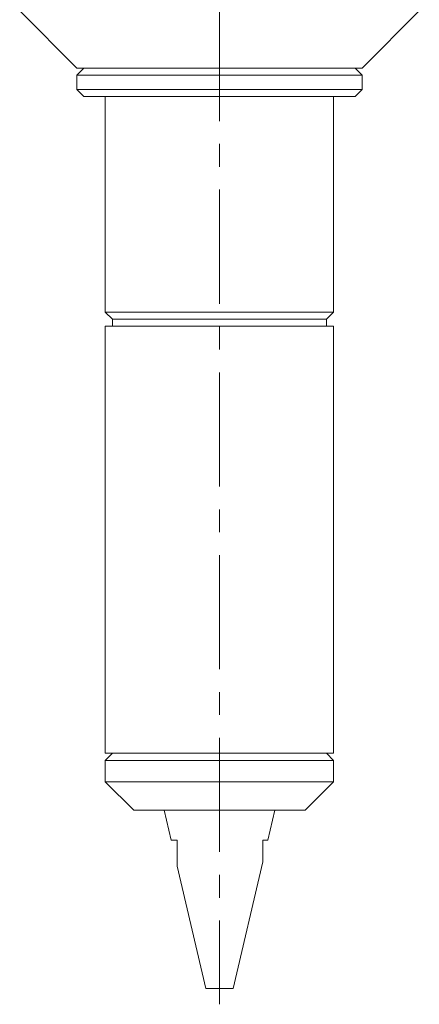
# Model space of a CAD drawing. Header units: inches. Extents: x 1.3 to 18.3, y 1.5 to 16.3.
# Tile 14 of 36: x 16.4 to 18.2, y 4.9 to 9.2. Entities that reach past the tile are written whole.
import ezdxf

# ---------------------------------------------------------------- set-up
doc = ezdxf.new("R2010")
doc.units = ezdxf.units.IN
doc.header["$MEASUREMENT"] = 0
doc.linetypes.add('CENTERX2', pattern=[0.8, 0.5, -0.1, 0.1, -0.1])
doc.layers.add('SLD-0', color=7, linetype='Continuous')

msp = doc.modelspace()

# ---------------------------------------------------------------- linework, layer by layer
at = {"color": 7, "linetype": 'Continuous', "lineweight": 15}
for p, q in [((16.433, 9.2824), (16.683, 9.0324)), ((17.933, 9.0324), (18.183, 9.2824)), ((16.7143, 9.0324), (16.683, 9.0012)), ((17.933, 9.0324), (16.683, 9.0324)), ((17.933, 9.0012), (17.9018, 9.0324)), ((16.683, 9.0012), (16.683, 8.9387)), ((16.683, 9.0012), (17.933, 9.0012)), ((17.933, 8.9387), (17.933, 9.0012)), ((16.683, 8.9387), (16.7143, 8.9074)), ((16.683, 8.9387), (17.933, 8.9387)), ((17.9018, 8.9074), (17.933, 8.9387)), ((16.7143, 8.9074), (17.9018, 8.9074)), ((16.808, 8.9074), (16.808, 7.964)), ((17.808, 7.964), (17.808, 8.9074)), ((16.808, 7.964), (16.8393, 7.9328)), ((17.4151, 7.964), (16.808, 7.964)), ((16.8393, 7.9328), (16.8393, 7.9015)), ((17.4084, 7.9328), (16.8393, 7.9328)), ((17.7768, 7.9328), (17.4084, 7.9328)), ((17.808, 7.964), (17.4151, 7.964)), ((17.7768, 7.9328), (17.808, 7.964)), ((17.7768, 7.9015), (17.7768, 7.9328)), ((16.808, 7.9015), (16.808, 6.0324)), ((17.4151, 7.9015), (16.808, 7.9015)), ((17.808, 7.9015), (17.4151, 7.9015)), ((17.808, 6.0324), (17.808, 7.9015)), ((16.8393, 6.0324), (16.808, 6.0012)), ((17.4151, 6.0324), (16.808, 6.0324)), ((16.808, 6.0012), (16.808, 5.9074)), ((17.808, 6.0012), (16.808, 6.0012)), ((17.808, 6.0324), (17.4151, 6.0324)), ((17.808, 6.0012), (17.7768, 6.0324)), ((17.808, 5.9074), (17.808, 6.0012)), ((16.808, 5.9074), (16.933, 5.7824)), ((17.308, 5.9074), (16.808, 5.9074)), ((17.808, 5.9074), (17.308, 5.9074)), ((17.683, 5.7824), (17.808, 5.9074)), ((17.308, 5.7824), (16.933, 5.7824)), ((17.0655, 5.7824), (17.0962, 5.6514)), ((17.683, 5.7824), (17.308, 5.7824)), ((17.5199, 5.6514), (17.5505, 5.7824)), ((17.0962, 5.6514), (17.1228, 5.6514)), ((17.4978, 5.6514), (17.5199, 5.6514)), ((17.1228, 5.5375), (17.2478, 5.0024)), ((17.3683, 5.0024), (17.4978, 5.5567)), ((17.2478, 5.0024), (17.3683, 5.0024))]:
    msp.add_line(p, q, dxfattribs=at)
for points, knots in [([(17.1228, 5.6514), (17.1228, 5.6494), (17.1228, 5.6443), (17.1228, 5.6371), (17.1228, 5.627), (17.1228, 5.615), (17.1228, 5.6032), (17.1228, 5.5935), (17.1228, 5.5868), (17.1228, 5.5785), (17.1228, 5.5697), (17.1228, 5.5597), (17.1228, 5.5514), (17.1228, 5.5462), (17.1228, 5.5427), (17.1228, 5.54), (17.1228, 5.5379), (17.1228, 5.5376), (17.1228, 5.5375)], [0, 0, 0, 0, 0.042653, 0.106642, 0.149297, 0.25622, 0.363352, 0.406262, 0.470838, 0.513998, 0.597788, 0.681899, 0.765939, 0.829797, 0.851306, 0.901406, 0.952364, 1, 1, 1, 1]), ([(17.4978, 5.5567), (17.4978, 5.5567), (17.4978, 5.5565), (17.4978, 5.5577), (17.4978, 5.5598), (17.4978, 5.5621), (17.4978, 5.5654), (17.4978, 5.5699), (17.4978, 5.5772), (17.4978, 5.5868), (17.4978, 5.597), (17.4978, 5.6077), (17.4978, 5.6188), (17.4978, 5.6293), (17.4978, 5.6382), (17.4978, 5.6448), (17.4978, 5.6495), (17.4978, 5.6514)], [0, 0, 0, 0, 0.020717, 0.084788, 0.12564, 0.166478, 0.209066, 0.268252, 0.338402, 0.450119, 0.552057, 0.619973, 0.734481, 0.838267, 0.884391, 0.953716, 1, 1, 1, 1])]:
    msp.add_open_spline(points, degree=3, knots=knots, dxfattribs=at)
at = {"layer": 'SLD-0', "color": 7, "linetype": 'CENTERX2', "lineweight": 0}
msp.add_line((17.308, 11.6999), (17.308, 4.933), dxfattribs=at)

doc.saveas('drawing.dxf')
